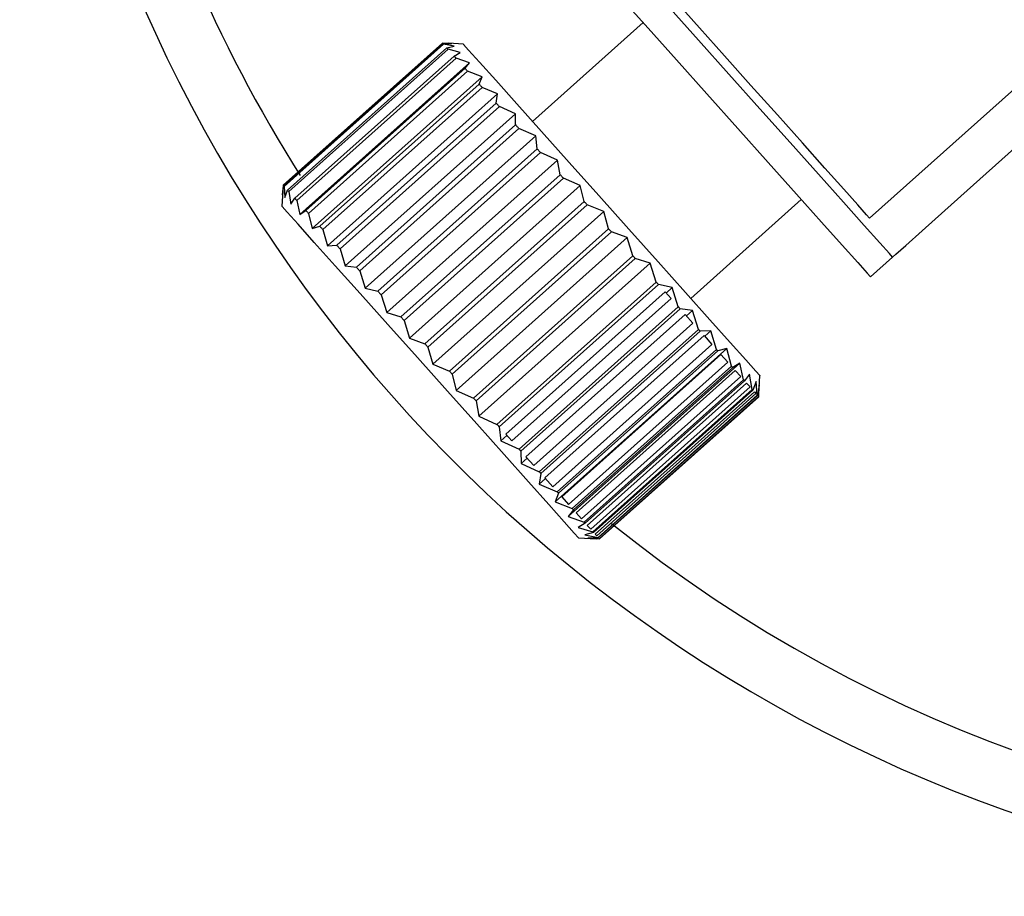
# Model space of a CAD drawing. Header units: millimetres. Extents: x 73 to 180, y 34 to 171.
# Tile 2 of 59: x 93.43 to 100.07, y 34.97 to 40.88. Entities that reach past the tile are written whole.
import ezdxf

# ---------------------------------------------------------------- set-up
doc = ezdxf.new("R2010")
doc.units = ezdxf.units.MM

msp = doc.modelspace()

# ---------------------------------------------------------------- linework, layer by layer
at = {"color": 7, "linetype": 'Continuous', "lineweight": 25}
for p, q in [((99.1626, 39.5451), (100.9521, 41.1444)), ((97.636, 40.863), (96.8904, 40.1966)), ((95.2097, 39.7661), (96.2834, 40.7257)), ((96.2861, 40.7226), (95.2125, 39.763)), ((95.2162, 39.7588), (96.2899, 40.7184)), ((96.3117, 40.694), (95.238, 39.7344)), ((96.3468, 40.7226), (96.2834, 40.7257)), ((96.2861, 40.7226), (96.2899, 40.7184)), ((96.2861, 40.7226), (96.3468, 40.7226)), ((96.3631, 40.7053), (96.2899, 40.7184)), ((96.3117, 40.694), (96.3631, 40.7053)), ((96.4239, 40.7185), (96.3238, 40.7241)), ((95.2472, 39.7242), (96.3208, 40.6838)), ((96.3618, 40.638), (95.2881, 39.6784)), ((96.4032, 40.6615), (96.3208, 40.6838)), ((96.3618, 40.638), (96.4032, 40.6615)), ((95.3019, 39.663), (96.3755, 40.6226)), ((96.4663, 40.592), (95.3221, 39.5693)), ((96.4663, 40.592), (96.3755, 40.6226)), ((96.4352, 40.5558), (96.4663, 40.592)), ((96.4352, 40.5558), (95.3616, 39.5962)), ((95.379, 39.5766), (96.4527, 40.5363)), ((96.5509, 40.4986), (95.4055, 39.4748)), ((96.5509, 40.4986), (96.4527, 40.5363)), ((96.5304, 40.4493), (96.5509, 40.4986)), ((96.5304, 40.4493), (95.4568, 39.4897)), ((95.4769, 39.4671), (96.5506, 40.4267)), ((96.655, 40.3834), (96.5506, 40.4267)), ((96.655, 40.3834), (95.5083, 39.3585)), ((96.6451, 40.321), (96.655, 40.3834)), ((96.6451, 40.321), (95.5714, 39.3614)), ((95.5933, 39.3369), (96.6669, 40.2966)), ((96.7762, 40.2492), (96.6669, 40.2966)), ((96.7762, 40.2492), (95.6281, 39.2231)), ((96.7765, 40.1739), (96.7762, 40.2492)), ((96.7765, 40.1739), (95.7029, 39.2143)), ((95.7255, 39.189), (96.7991, 40.1487)), ((96.9116, 40.099), (95.7622, 39.0717)), ((96.9116, 40.099), (96.7991, 40.1487)), ((96.9217, 40.0116), (96.9116, 40.099)), ((96.9217, 40.0116), (95.848, 39.0519)), ((95.8705, 39.0268), (96.9442, 39.9864)), ((97.058, 39.9365), (96.9442, 39.9864)), ((97.058, 39.9365), (95.9074, 38.908)), ((97.077, 39.8378), (97.058, 39.9365)), ((97.077, 39.8378), (96.0033, 38.8782)), ((95.2097, 39.7661), (95.2057, 39.7027)), ((95.2057, 39.7027), (95.2125, 39.763)), ((96.025, 38.8539), (97.0987, 39.8135)), ((97.2121, 39.7653), (96.0602, 38.7358)), ((97.2121, 39.7653), (97.0987, 39.8135)), ((97.2388, 39.6567), (97.2121, 39.7653)), ((95.2067, 39.7257), (95.2011, 39.6256)), ((95.2162, 39.7588), (95.221, 39.6846)), ((95.221, 39.6846), (95.238, 39.7344)), ((95.2472, 39.7242), (95.2602, 39.6398)), ((95.2602, 39.6398), (95.2881, 39.6784)), ((95.3019, 39.663), (95.3221, 39.5693)), ((97.2388, 39.6567), (96.1651, 38.6971)), ((96.1855, 38.6743), (97.2592, 39.634)), ((97.3701, 39.5896), (97.2592, 39.634)), ((97.9566, 39.0037), (98.7022, 39.6701)), ((95.3221, 39.5693), (95.3616, 39.5962)), ((95.379, 39.5766), (95.4055, 39.4748)), ((97.3701, 39.5896), (96.2171, 38.5591)), ((97.4032, 39.4728), (97.3701, 39.5896)), ((95.4055, 39.4748), (95.4568, 39.4897)), ((95.4769, 39.4671), (95.5083, 39.3585)), ((97.4032, 39.4728), (96.3296, 38.5132)), ((96.3482, 38.4923), (97.4219, 39.4519)), ((97.5285, 39.4135), (97.4219, 39.4519)), ((97.5285, 39.4135), (96.3745, 38.382)), ((97.5663, 39.2903), (97.5285, 39.4135)), ((95.5083, 39.3585), (95.5714, 39.3614)), ((95.5933, 39.3369), (95.6281, 39.2231)), ((97.5663, 39.2903), (96.4927, 38.3307)), ((96.5094, 38.3119), (97.5831, 39.2715)), ((97.6835, 39.241), (96.5286, 38.2088)), ((97.6835, 39.241), (97.5831, 39.2715)), ((97.7242, 39.1137), (97.6835, 39.241)), ((99.1687, 39.1481), (99.3178, 39.2814)), ((95.6281, 39.2231), (95.7029, 39.2143)), ((95.7255, 39.189), (95.7622, 39.0717)), ((97.7242, 39.1137), (96.6505, 38.1541)), ((96.6654, 38.1375), (97.739, 39.0971)), ((97.8314, 39.0762), (97.739, 39.0971)), ((95.7622, 39.0717), (95.848, 39.0519)), ((97.7838, 39.0469), (96.7102, 38.0873)), ((97.7838, 39.0469), (97.8241, 39.0019)), ((97.8314, 39.0762), (97.7904, 39.0396)), ((97.873, 38.9471), (97.8314, 39.0762)), ((95.8705, 39.0268), (95.9074, 38.908)), ((96.7504, 38.0423), (97.8241, 39.0019)), ((95.9074, 38.908), (96.0033, 38.8782)), ((97.873, 38.9471), (96.7994, 37.9875)), ((96.8123, 37.9731), (97.886, 38.9327)), ((97.9688, 38.923), (97.886, 38.9327)), ((97.9688, 38.923), (97.9276, 38.8861)), ((98.0093, 38.7946), (97.9688, 38.923)), ((96.025, 38.8539), (96.0602, 38.7358)), ((97.9196, 38.895), (96.8459, 37.9354)), ((96.898, 37.8771), (97.9717, 38.8367)), ((97.9196, 38.895), (97.9717, 38.8367)), ((98.0093, 38.7946), (96.9357, 37.835)), ((96.9468, 37.8226), (98.0204, 38.7822)), ((98.0924, 38.7849), (98.0204, 38.7822)), ((98.0924, 38.7849), (98.0511, 38.7479)), ((98.1299, 38.6597), (98.0924, 38.7849)), ((96.0602, 38.7358), (96.1651, 38.6971)), ((98.0469, 38.7526), (96.9733, 37.793)), ((98.0469, 38.7526), (98.0998, 38.6934)), ((96.1855, 38.6743), (96.2171, 38.5591)), ((97.0261, 37.7338), (98.0998, 38.6934)), ((98.1995, 38.6653), (97.0429, 37.6316)), ((98.1299, 38.6597), (97.0563, 37.7001)), ((97.0656, 37.6896), (98.1393, 38.6492)), ((98.1995, 38.6653), (98.1393, 38.6492)), ((98.2319, 38.5456), (98.1995, 38.6653)), ((98.1607, 38.6252), (97.0871, 37.6656)), ((98.2874, 38.5669), (97.1309, 37.5333)), ((97.1339, 37.6133), (98.2075, 38.5729)), ((98.1607, 38.6252), (98.2075, 38.5729)), ((98.2874, 38.5669), (98.2396, 38.537)), ((98.313, 38.4549), (98.2874, 38.5669)), ((96.2171, 38.5591), (96.3296, 38.5132)), ((98.2319, 38.5456), (97.1583, 37.586)), ((97.1659, 37.5774), (98.2396, 38.537)), ((98.2572, 38.5172), (97.1836, 37.5576)), ((98.2572, 38.5172), (98.2935, 38.4767)), ((96.3482, 38.4923), (96.3745, 38.382)), ((97.2199, 37.5171), (98.2935, 38.4767)), ((98.313, 38.4549), (97.2393, 37.4953)), ((97.2453, 37.4886), (98.3189, 38.4482)), ((98.3541, 38.4919), (98.3189, 38.4482)), ((98.3713, 38.3896), (98.3541, 38.4919)), ((98.398, 38.4423), (98.3754, 38.3851)), ((98.4055, 38.3513), (98.398, 38.4423)), ((98.4164, 38.3621), (98.4231, 38.4817)), ((96.3745, 38.382), (96.4927, 38.3307)), ((98.3333, 38.4322), (97.2597, 37.4725)), ((97.2831, 37.4463), (98.3567, 38.406)), ((98.3713, 38.3896), (97.2976, 37.43)), ((97.3017, 37.4255), (98.3754, 38.3851)), ((98.3861, 38.373), (97.3125, 37.4134)), ((98.3333, 38.4322), (98.3567, 38.406)), ((98.3861, 38.373), (98.3967, 38.3613)), ((98.4182, 38.4191), (98.4075, 38.3491)), ((98.415, 38.3408), (98.4182, 38.4191)), ((96.5094, 38.3119), (96.5286, 38.2088)), ((97.323, 37.4017), (98.3967, 38.3613)), ((98.4055, 38.3513), (97.3319, 37.3917)), ((97.3339, 37.3895), (98.4075, 38.3491)), ((98.4132, 38.3427), (97.3396, 37.3831)), ((97.34, 37.3827), (98.4136, 38.3423)), ((98.415, 38.3408), (97.3413, 37.3811)), ((96.5286, 38.2088), (96.6505, 38.1541)), ((96.6654, 38.1375), (96.6758, 38.0433)), ((96.7168, 38.08), (96.6758, 38.0433)), ((96.6758, 38.0433), (96.7994, 37.9875)), ((96.7102, 38.0873), (96.7504, 38.0423)), ((96.8123, 37.9731), (96.8127, 37.8897)), ((96.8539, 37.9265), (96.8127, 37.8897)), ((96.8459, 37.9354), (96.898, 37.8771)), ((96.8127, 37.8897), (96.9357, 37.835)), ((96.9468, 37.8226), (96.936, 37.7514)), ((96.9774, 37.7883), (96.936, 37.7514)), ((96.9733, 37.793), (97.0261, 37.7338)), ((96.936, 37.7514), (97.0563, 37.7001)), ((97.0656, 37.6896), (97.0429, 37.6316)), ((97.0871, 37.6656), (97.1339, 37.6133)), ((97.0429, 37.6316), (97.1583, 37.586)), ((97.1659, 37.5774), (97.1309, 37.5333)), ((97.1309, 37.5333), (97.2393, 37.4953)), ((97.1836, 37.5576), (97.2199, 37.5171)), ((97.2453, 37.4886), (97.1979, 37.4586)), ((97.1979, 37.4586), (97.2976, 37.43)), ((97.2597, 37.4725), (97.2831, 37.4463)), ((97.2003, 37.3889), (97.32, 37.3821)), ((97.3017, 37.4255), (97.2423, 37.4094)), ((97.2423, 37.4094), (97.3319, 37.3917)), ((97.3339, 37.3895), (97.2631, 37.3868)), ((97.2631, 37.3868), (97.3413, 37.3811)), ((97.3125, 37.4134), (97.323, 37.4017))]:
    msp.add_line(p, q, dxfattribs=at)
at = {"color": 7, "linetype": 'Continuous', "lineweight": 25, "flags": 128}
for points in [[(99.3178, 39.2814), (99.296, 39.3059), (99.2314, 39.3781), (99.1269, 39.495), (98.9871, 39.6515), (98.818, 39.8406), (98.6271, 40.0542), (98.4227, 40.2829), (98.2137, 40.5167), (98.0093, 40.7454), (97.8184, 40.959), (97.6494, 41.1482), (97.5095, 41.3046), (97.405, 41.4215), (97.3405, 41.4938), (97.3186, 41.5182)], [(97.1695, 41.3849), (97.1913, 41.3605), (97.2559, 41.2882), (97.3604, 41.1713), (97.5002, 41.0149), (97.6693, 40.8257), (97.8602, 40.6121), (98.0646, 40.3834), (98.2736, 40.1496), (98.478, 39.9209), (98.6689, 39.7073), (98.838, 39.5182), (98.9778, 39.3617), (99.0823, 39.2448), (99.1469, 39.1726), (99.1687, 39.1481)], [(99.1626, 39.5451), (99.1426, 39.5675), (99.0834, 39.6337), (98.9882, 39.7403), (98.8615, 39.882), (98.7099, 40.0516), (98.5409, 40.2407), (98.363, 40.4398), (98.185, 40.6389), (98.016, 40.828), (97.8644, 40.9976), (97.7377, 41.1393), (97.6425, 41.2459), (97.5833, 41.3121), (97.5633, 41.3345)], [(99.3178, 39.2814), (99.3401, 39.3013), (99.4066, 39.3608), (99.5169, 39.4593), (99.6697, 39.5959), (99.8637, 39.7693), (100.0969, 39.9777), (100.3671, 40.2193), (100.6718, 40.4916), (101.0079, 40.792), (101.317, 41.0683)], [(96.3208, 40.6838), (96.3196, 40.6851), (96.3184, 40.6865), (96.3173, 40.6878), (96.3161, 40.6891), (96.315, 40.6903), (96.3139, 40.6916), (96.3128, 40.6928), (96.3117, 40.694)], [(96.4239, 40.7185), (96.426, 40.7162), (96.4596, 40.6786), (96.5326, 40.5969), (96.6421, 40.4744), (96.7835, 40.3161), (96.9512, 40.1285), (97.1382, 39.9193), (97.3369, 39.697), (97.5392, 39.4707), (97.7367, 39.2498), (97.9213, 39.0431), (98.0856, 38.8593), (98.2228, 38.7058), (98.3273, 38.589), (98.3948, 38.5135), (98.4225, 38.4825), (98.4231, 38.4817)], [(96.3755, 40.6226), (96.3738, 40.6246), (96.372, 40.6265), (96.3703, 40.6285), (96.3685, 40.6304), (96.3668, 40.6323), (96.3651, 40.6342), (96.3634, 40.6361), (96.3618, 40.638)], [(96.4527, 40.5363), (96.4505, 40.5387), (96.4483, 40.5412), (96.4461, 40.5437), (96.4439, 40.5461), (96.4417, 40.5486), (96.4395, 40.551), (96.4374, 40.5534), (96.4352, 40.5558)], [(96.5506, 40.4267), (96.548, 40.4296), (96.5455, 40.4325), (96.5429, 40.4353), (96.5404, 40.4381), (96.5379, 40.4409), (96.5354, 40.4437), (96.5329, 40.4465), (96.5304, 40.4493)], [(96.6669, 40.2966), (96.6642, 40.2996), (96.6614, 40.3027), (96.6587, 40.3058), (96.6559, 40.3089), (96.6532, 40.3119), (96.6505, 40.3149), (96.6478, 40.318), (96.6451, 40.321)], [(96.7991, 40.1487), (96.7963, 40.1518), (96.7935, 40.155), (96.7906, 40.1582), (96.7878, 40.1613), (96.785, 40.1645), (96.7822, 40.1676), (96.7793, 40.1708), (96.7765, 40.1739)], [(96.9442, 39.9864), (96.9413, 39.9896), (96.9385, 39.9927), (96.9357, 39.9959), (96.9329, 39.999), (96.9301, 40.0022), (96.9273, 40.0053), (96.9245, 40.0084), (96.9217, 40.0116)], [(97.0987, 39.8135), (97.096, 39.8166), (97.0932, 39.8196), (97.0905, 39.8226), (97.0878, 39.8257), (97.0851, 39.8287), (97.0824, 39.8317), (97.0797, 39.8347), (97.077, 39.8378)], [(95.2125, 39.763), (95.2129, 39.7626), (95.2133, 39.7621), (95.2137, 39.7616), (95.2142, 39.7611), (95.2147, 39.7606), (95.2152, 39.76), (95.2157, 39.7594), (95.2162, 39.7588)], [(95.238, 39.7344), (95.2391, 39.7332), (95.2402, 39.732), (95.2413, 39.7307), (95.2425, 39.7295), (95.2436, 39.7282), (95.2448, 39.7268), (95.246, 39.7255), (95.2472, 39.7242)], [(95.2881, 39.6784), (95.2898, 39.6765), (95.2915, 39.6746), (95.2932, 39.6727), (95.2949, 39.6708), (95.2966, 39.6689), (95.2983, 39.6669), (95.3001, 39.665), (95.3019, 39.663)], [(97.2592, 39.634), (97.2566, 39.6368), (97.2541, 39.6397), (97.2515, 39.6425), (97.249, 39.6453), (97.2464, 39.6482), (97.2439, 39.651), (97.2413, 39.6539), (97.2388, 39.6567)], [(97.2003, 37.3889), (97.1997, 37.3896), (97.172, 37.4206), (97.1045, 37.4961), (97, 37.6129), (96.8629, 37.7664), (96.6986, 37.9503), (96.5139, 38.1569), (96.3164, 38.3778), (96.1141, 38.6041), (95.9155, 38.8264), (95.7284, 39.0357), (95.5608, 39.2233), (95.4193, 39.3815), (95.3098, 39.504), (95.2368, 39.5857), (95.2033, 39.6233), (95.2011, 39.6256)], [(95.3616, 39.5962), (95.3637, 39.5938), (95.3659, 39.5914), (95.368, 39.589), (95.3702, 39.5865), (95.3724, 39.5841), (95.3746, 39.5816), (95.3768, 39.5791), (95.379, 39.5766)], [(95.4568, 39.4897), (95.4592, 39.4869), (95.4617, 39.4841), (95.4642, 39.4813), (95.4668, 39.4785), (95.4693, 39.4757), (95.4718, 39.4728), (95.4744, 39.47), (95.4769, 39.4671)], [(97.4219, 39.4519), (97.4196, 39.4545), (97.4172, 39.4571), (97.4149, 39.4597), (97.4126, 39.4623), (97.4102, 39.4649), (97.4079, 39.4675), (97.4056, 39.4702), (97.4032, 39.4728)], [(95.5714, 39.3614), (95.5741, 39.3584), (95.5768, 39.3553), (95.5796, 39.3523), (95.5823, 39.3492), (95.585, 39.3462), (95.5878, 39.3431), (95.5905, 39.34), (95.5933, 39.3369)], [(97.5831, 39.2715), (97.581, 39.2739), (97.5789, 39.2762), (97.5768, 39.2786), (97.5747, 39.2809), (97.5726, 39.2832), (97.5705, 39.2856), (97.5684, 39.2879), (97.5663, 39.2903)], [(95.7029, 39.2143), (95.7057, 39.2112), (95.7085, 39.208), (95.7113, 39.2049), (95.7141, 39.2017), (95.717, 39.1986), (95.7198, 39.1954), (95.7226, 39.1922), (95.7255, 39.189)], [(97.739, 39.0971), (97.7372, 39.0991), (97.7353, 39.1012), (97.7335, 39.1033), (97.7316, 39.1054), (97.7297, 39.1074), (97.7279, 39.1095), (97.726, 39.1116), (97.7242, 39.1137)], [(95.848, 39.0519), (95.8508, 39.0488), (95.8536, 39.0457), (95.8564, 39.0425), (95.8592, 39.0394), (95.862, 39.0362), (95.8649, 39.0331), (95.8677, 39.0299), (95.8705, 39.0268)], [(97.886, 38.9327), (97.8843, 38.9345), (97.8827, 38.9363), (97.8811, 38.9381), (97.8795, 38.9399), (97.8779, 38.9417), (97.8763, 38.9435), (97.8746, 38.9453), (97.873, 38.9471)], [(96.0033, 38.8782), (96.006, 38.8751), (96.0087, 38.8721), (96.0115, 38.8691), (96.0142, 38.866), (96.0169, 38.863), (96.0196, 38.86), (96.0223, 38.8569), (96.025, 38.8539)], [(98.0204, 38.7822), (98.0191, 38.7837), (98.0177, 38.7853), (98.0163, 38.7868), (98.0149, 38.7884), (98.0135, 38.7899), (98.0121, 38.7915), (98.0107, 38.7931), (98.0093, 38.7946)], [(96.1651, 38.6971), (96.1677, 38.6943), (96.1702, 38.6914), (96.1728, 38.6886), (96.1753, 38.6857), (96.1779, 38.6829), (96.1804, 38.68), (96.183, 38.6772), (96.1855, 38.6743)], [(98.1393, 38.6492), (98.1381, 38.6505), (98.137, 38.6518), (98.1358, 38.6532), (98.1346, 38.6545), (98.1334, 38.6558), (98.1323, 38.6571), (98.1311, 38.6584), (98.1299, 38.6597)], [(96.3296, 38.5132), (96.3319, 38.5105), (96.3342, 38.5079), (96.3366, 38.5053), (96.3389, 38.5027), (96.3412, 38.5001), (96.3436, 38.4975), (96.3459, 38.4949), (96.3482, 38.4923)], [(98.2396, 38.537), (98.2386, 38.5381), (98.2377, 38.5391), (98.2367, 38.5402), (98.2358, 38.5413), (98.2348, 38.5424), (98.2338, 38.5434), (98.2329, 38.5445), (98.2319, 38.5456)], [(98.3189, 38.4482), (98.3182, 38.449), (98.3175, 38.4499), (98.3167, 38.4507), (98.316, 38.4515), (98.3152, 38.4524), (98.3145, 38.4532), (98.3137, 38.454), (98.313, 38.4549)], [(98.3754, 38.3851), (98.3749, 38.3856), (98.3744, 38.3862), (98.3739, 38.3868), (98.3734, 38.3873), (98.3729, 38.3879), (98.3723, 38.3885), (98.3718, 38.3891), (98.3713, 38.3896)], [(96.4927, 38.3307), (96.4948, 38.3283), (96.4969, 38.326), (96.499, 38.3236), (96.5011, 38.3213), (96.5032, 38.3189), (96.5053, 38.3166), (96.5073, 38.3142), (96.5094, 38.3119)], [(98.4075, 38.3491), (98.4073, 38.3494), (98.4071, 38.3496), (98.4068, 38.3499), (98.4066, 38.3502), (98.4063, 38.3505), (98.4061, 38.3508), (98.4058, 38.351), (98.4055, 38.3513)], [(96.6505, 38.1541), (96.6524, 38.152), (96.6542, 38.1499), (96.6561, 38.1478), (96.6579, 38.1458), (96.6598, 38.1437), (96.6616, 38.1416), (96.6635, 38.1395), (96.6654, 38.1375)], [(96.7994, 37.9875), (96.801, 37.9857), (96.8026, 37.9839), (96.8042, 37.9821), (96.8058, 37.9803), (96.8075, 37.9785), (96.8091, 37.9767), (96.8107, 37.9749), (96.8123, 37.9731)], [(96.9357, 37.835), (96.9371, 37.8334), (96.9385, 37.8319), (96.9399, 37.8303), (96.9413, 37.8288), (96.9426, 37.8272), (96.944, 37.8257), (96.9454, 37.8241), (96.9468, 37.8226)], [(97.0563, 37.7001), (97.0574, 37.6988), (97.0586, 37.6975), (97.0598, 37.6962), (97.061, 37.6948), (97.0621, 37.6935), (97.0633, 37.6922), (97.0645, 37.6909), (97.0656, 37.6896)], [(97.1583, 37.586), (97.1592, 37.5849), (97.1602, 37.5838), (97.1612, 37.5827), (97.1621, 37.5817), (97.1631, 37.5806), (97.164, 37.5795), (97.165, 37.5785), (97.1659, 37.5774)], [(97.2393, 37.4953), (97.2401, 37.4944), (97.2408, 37.4936), (97.2416, 37.4928), (97.2423, 37.4919), (97.2431, 37.4911), (97.2438, 37.4903), (97.2445, 37.4894), (97.2453, 37.4886)], [(97.2976, 37.43), (97.2982, 37.4295), (97.2987, 37.4289), (97.2992, 37.4283), (97.2997, 37.4277), (97.3002, 37.4271), (97.3007, 37.4266), (97.3012, 37.426), (97.3017, 37.4255)], [(97.3319, 37.3917), (97.3321, 37.3914), (97.3324, 37.3911), (97.3327, 37.3909), (97.3329, 37.3906), (97.3332, 37.3903), (97.3334, 37.39), (97.3336, 37.3898), (97.3339, 37.3895)]]:
    msp.add_lwpolyline(points, dxfattribs=at)
at = {"color": 7, "linetype": 'Continuous', "lineweight": 25}
msp.add_arc((103.433, 44.9713), 10, 175.9975, 87.49983, dxfattribs=at)
at = {"color": 1, "linetype": 'Continuous', "lineweight": 25}
for start, end in [(174.66388, 212.36672), (231.24177, 310.51856)]:
    msp.add_arc((103.433, 44.9713), 9.6, start, end, dxfattribs=at)

doc.saveas('drawing.dxf')
